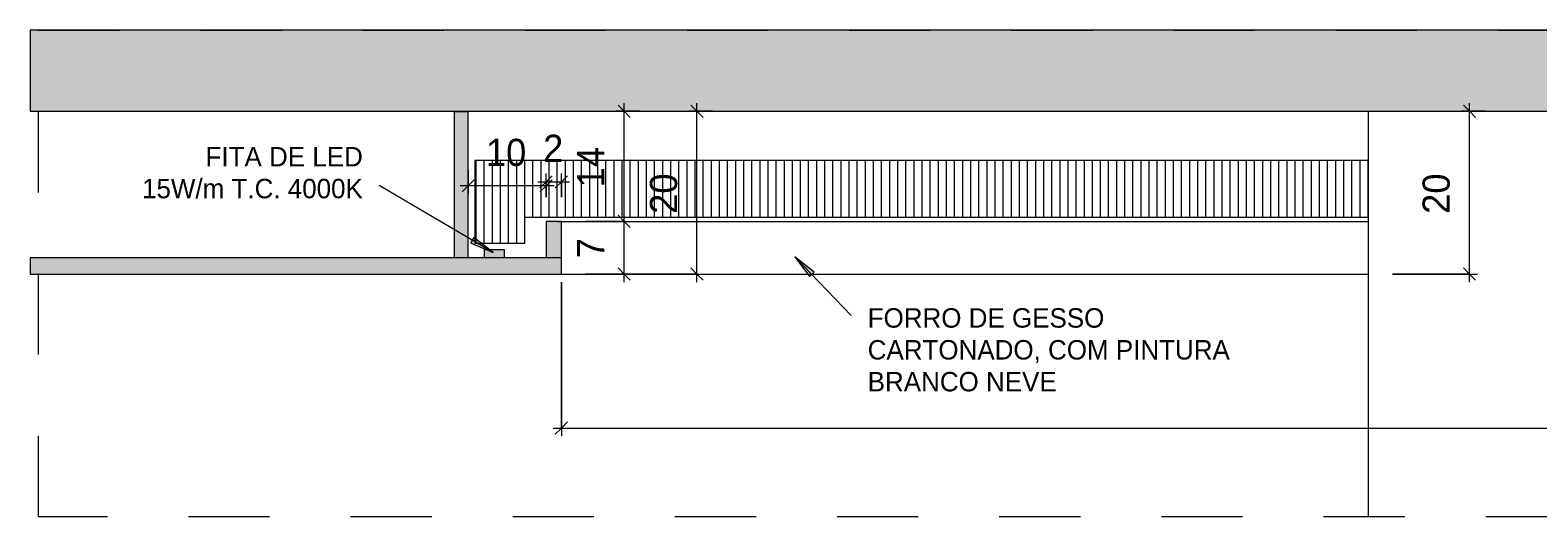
# Model space of a CAD drawing. Header units: metres. Extents: x -31 to 126, y -34 to 31.
# Tile 103 of 104: x 121.359 to 123.218, y 1.79 to 2.39. Entities that reach past the tile are written whole.
import ezdxf

# ---------------------------------------------------------------- set-up
doc = ezdxf.new("R2010")
doc.units = ezdxf.units.M
doc.linetypes.add('Projeção', pattern=[0.003969, 0.002381, -0.001587])
for name, color, linetype, lineweight in [('A-ANNO-DIMS', 211, 'Continuous', 9), ('A-ANNO-DIMS-10', 211, 'Continuous', 9), ('A-DETL', 90, 'Continuous', 18), ('A-DETL-GENF', 92, 'Continuous', 18), ('A-DETL-THIN', 151, 'Continuous', 18), ('A-FLOR-OVHD', 1, 'Projeção', 18), ('G-ANNO-TEXT', 231, 'Continuous', 9)]:
    doc.layers.add(name, color=color, linetype=linetype, lineweight=lineweight)
doc.styles.add('Century Gothic_10', font='GOTHIC.TTF', dxfattribs={"height": 0.033533})
doc.styles.add('Century Gothic_9', font='GOTHIC.TTF', dxfattribs={"height": 0.023952})
doc.dimstyles.new('_Cotas_detalhamento_3_5_mm_3', dxfattribs={"dimscale": 0.3048, "dimtxt": 0.035, "dimasz": 0.049213, "dimexe": 0.032808, "dimexo": 0.098425, "dimgap": 0.049213, "dimtad": 1, "dimdec": 0, "dimlfac": 100, "dimzin": 0, "dimdsep": 46, "dimtxsty": 'Century Gothic_10', "dimblk1": 'OBLIQUE', "dimblk2": 'OBLIQUE', "dimsah": 1, "dimcen": 0.09, "dimdle": 0.032808, "dimazin": 0, "dimtfac": 1, "dimtdec": 4, "dimtix": 1, "dimtmove": 0, "dimatfit": 3, "dimfxl": 1, "dimtvp": 1, "dimtolj": 1, "dimtzin": 0, "dimarcsym": 2})

# ---------------------------------------------------------------- blocks, each defined once
blk = doc.blocks.new('DIMBLOCK63-DET_2  SANCA DE GESSO COM PILAR')
at = {"layer": 'A-ANNO-DIMS-10', "lineweight": 18}
for p, q in [((122.0915, 2.154), (122.084, 2.1615)), ((122.0915, 2.154), (122.099, 2.1465)), ((122.0915, 2.089), (122.084, 2.0965)), ((122.0915, 2.089), (122.099, 2.0815))]:
    blk.add_line(p, q, dxfattribs=at)
at = {"layer": 'A-ANNO-DIMS-10'}
for p, q in [((122.044, 2.154), (122.1015, 2.154)), ((122.0915, 2.154), (122.044, 2.154)), ((122.0915, 2.079), (122.0915, 2.154)), ((122.044, 2.089), (122.1015, 2.089)), ((122.0915, 2.089), (122.044, 2.089))]:
    blk.add_line(p, q, dxfattribs=at)
at = {"layer": 'A-ANNO-DIMS-10', "color": 0, "insert": (122.0335, 2.1084), "char_height": 0.0335, "width": 0.031333, "attachment_point": 1, "rotation": 90, "line_spacing_factor": 0.984117, "style": 'Century Gothic_10'}
blk.add_mtext('7', dxfattribs=at)
blk = doc.blocks.new('_Oblique')
at = {"color": 0, "linetype": 'ByBlock', "lineweight": -2}
blk.add_line((-0.5, -0.5), (0.5, 0.5), dxfattribs=at)
blk = doc.blocks.new('DIMBLOCK64-DET_2  SANCA DE GESSO COM PILAR')
at = {"layer": 'A-ANNO-DIMS-10'}
for p, q in [((122.1109, 2.2897), (122.0815, 2.2897)), ((122.0915, 2.154), (122.0915, 2.2997)), ((122.0915, 2.2897), (122.1109, 2.2897)), ((122.044, 2.154), (122.1015, 2.154)), ((122.0915, 2.154), (122.044, 2.154))]:
    blk.add_line(p, q, dxfattribs=at)
at = {"layer": 'A-ANNO-DIMS-10', "lineweight": 18}
for p, q in [((122.0915, 2.2897), (122.084, 2.2972)), ((122.0915, 2.2897), (122.099, 2.2822)), ((122.0915, 2.154), (122.084, 2.1615)), ((122.0915, 2.154), (122.099, 2.1465))]:
    blk.add_line(p, q, dxfattribs=at)
at = {"layer": 'A-ANNO-DIMS-10', "color": 0, "insert": (122.0335, 2.1957), "char_height": 0.03353, "width": 0.062667, "attachment_point": 1, "rotation": 90, "line_spacing_factor": 0.984117, "style": 'Century Gothic_10'}
blk.add_mtext('14', dxfattribs=at)
blk = doc.blocks.new('DIMBLOCK65-DET_2  SANCA DE GESSO COM PILAR')
at = {"layer": 'A-ANNO-DIMS-10'}
for p, q in [((121.899, 2.2172), (121.899, 2.1878)), ((121.899, 2.1978), (121.899, 2.2172)), ((122.0051, 2.1978), (121.889, 2.1978)), ((121.9951, 2.184), (121.9951, 2.2078)), ((121.9951, 2.1978), (121.9951, 2.184))]:
    blk.add_line(p, q, dxfattribs=at)
at = {"layer": 'A-ANNO-DIMS-10', "lineweight": 18}
for p, q in [((121.899, 2.1978), (121.8915, 2.1903)), ((121.899, 2.1978), (121.9065, 2.2053)), ((121.9951, 2.1978), (121.9876, 2.1903)), ((121.9951, 2.1978), (122.0026, 2.2053))]:
    blk.add_line(p, q, dxfattribs=at)
at = {"layer": 'A-ANNO-DIMS-10', "color": 0, "insert": (121.9209, 2.2558), "char_height": 0.03353, "width": 0.062667, "attachment_point": 1, "line_spacing_factor": 0.984117, "style": 'Century Gothic_10'}
blk.add_mtext('10', dxfattribs=at)
blk = doc.blocks.new('DIMBLOCK66-DET_2  SANCA DE GESSO COM PILAR')
at = {"layer": 'A-ANNO-DIMS-10'}
for p, q in [((122.2006, 2.2897), (122.1712, 2.2897)), ((122.1812, 2.079), (122.1812, 2.2997)), ((122.1812, 2.2897), (122.2006, 2.2897)), ((122.044, 2.089), (122.1912, 2.089)), ((122.1812, 2.089), (122.044, 2.089))]:
    blk.add_line(p, q, dxfattribs=at)
at = {"layer": 'A-ANNO-DIMS-10', "lineweight": 18}
for p, q in [((122.1812, 2.2897), (122.1737, 2.2972)), ((122.1812, 2.2897), (122.1887, 2.2822)), ((122.1812, 2.089), (122.1737, 2.0965)), ((122.1812, 2.089), (122.1887, 2.0815))]:
    blk.add_line(p, q, dxfattribs=at)
at = {"layer": 'A-ANNO-DIMS-10', "color": 0, "insert": (122.1233, 2.1632), "char_height": 0.03353, "width": 0.062667, "attachment_point": 1, "rotation": 90, "line_spacing_factor": 0.984117, "style": 'Century Gothic_10'}
blk.add_mtext('20', dxfattribs=at)
blk = doc.blocks.new('DIMBLOCK67-DET_2  SANCA DE GESSO COM PILAR')
at = {"layer": 'A-ANNO-DIMS-10'}
for p, q in [((122.014, 2.079), (122.014, 1.8892)), ((122.014, 1.8992), (122.014, 2.079)), ((125.004, 2.079), (125.004, 1.8892)), ((125.004, 1.8992), (125.004, 2.079)), ((122.004, 1.8992), (125.014, 1.8992))]:
    blk.add_line(p, q, dxfattribs=at)
at = {"layer": 'A-ANNO-DIMS-10', "lineweight": 18}
for p, q in [((122.014, 1.8992), (122.0065, 1.8917)), ((122.014, 1.8992), (122.0215, 1.9067)), ((125.004, 1.8992), (124.9965, 1.8917)), ((125.004, 1.8992), (125.0115, 1.9067))]:
    blk.add_line(p, q, dxfattribs=at)
at = {"layer": 'A-ANNO-DIMS-10', "color": 0, "insert": (123.4698, 1.9572), "char_height": 0.03353, "width": 0.094, "attachment_point": 1, "line_spacing_factor": 0.984117, "style": 'Century Gothic_10'}
blk.add_mtext('299', dxfattribs=at)
blk = doc.blocks.new('DIMBLOCK68-DET_2  SANCA DE GESSO COM PILAR')
at = {"layer": 'A-ANNO-DIMS-10'}
for p, q in [((123.1534, 2.2897), (123.124, 2.2897)), ((123.134, 2.079), (123.134, 2.2997)), ((123.134, 2.2897), (123.1534, 2.2897)), ((123.039, 2.089), (123.144, 2.089)), ((123.134, 2.089), (123.039, 2.089))]:
    blk.add_line(p, q, dxfattribs=at)
at = {"layer": 'A-ANNO-DIMS-10', "lineweight": 18}
for p, q in [((123.134, 2.2897), (123.1265, 2.2972)), ((123.134, 2.2897), (123.1415, 2.2822)), ((123.134, 2.089), (123.1265, 2.0965)), ((123.134, 2.089), (123.1415, 2.0815))]:
    blk.add_line(p, q, dxfattribs=at)
at = {"layer": 'A-ANNO-DIMS-10', "color": 0, "insert": (123.0761, 2.1632), "char_height": 0.03353, "width": 0.062667, "attachment_point": 1, "rotation": 90, "line_spacing_factor": 0.984117, "style": 'Century Gothic_10'}
blk.add_mtext('20', dxfattribs=at)
blk = doc.blocks.new('DIMBLOCK70-DET_2  SANCA DE GESSO COM PILAR')
at = {"layer": 'A-ANNO-DIMS-10'}
for p, q in [((121.9951, 2.184), (121.9951, 2.2128)), ((122.014, 2.184), (122.014, 2.2128)), ((121.9851, 2.2028), (122.024, 2.2028)), ((121.9951, 2.2028), (121.9951, 2.184)), ((122.014, 2.2028), (122.014, 2.184))]:
    blk.add_line(p, q, dxfattribs=at)
at = {"layer": 'A-ANNO-DIMS-10', "lineweight": 18}
for p, q in [((121.9951, 2.2028), (121.9876, 2.1953)), ((121.9951, 2.2028), (122.0026, 2.2103)), ((122.014, 2.2028), (122.0065, 2.1953)), ((122.014, 2.2028), (122.0215, 2.2103))]:
    blk.add_line(p, q, dxfattribs=at)
at = {"layer": 'A-ANNO-DIMS-10', "color": 0, "insert": (121.9915, 2.2608), "char_height": 0.0335, "width": 0.031333, "attachment_point": 1, "line_spacing_factor": 0.984117, "style": 'Century Gothic_10'}
blk.add_mtext('2', dxfattribs=at)

msp = doc.modelspace()

# ---------------------------------------------------------------- hatches: boundary and pattern name
at = {"layer": 'A-DETL-GENF'}
for color, points in [(254, [(125.1437, 2.2897), (125.6541, 2.2897), (125.6541, 2.3897), (121.3589, 2.3897), (121.3589, 2.2897), (125.124, 2.2897)]), (1, [(121.8818, 2.089), (122.014, 2.089), (122.014, 2.109), (121.3589, 2.109), (121.3589, 2.089)]), (2, [(121.944, 2.109), (121.944, 2.119), (121.919, 2.119), (121.919, 2.109)])]:
    msp.add_hatch(color=color, dxfattribs=at).paths.add_polyline_path(points, flags=0)
h = msp.add_hatch(color=1, dxfattribs=at)
h.paths.add_polyline_path([(122.014, 2.109), (122.014, 2.154), (121.9951, 2.154), (121.9951, 2.109)], flags=0)
h.paths.add_polyline_path([(121.8818, 2.109), (121.899, 2.109), (121.899, 2.289), (121.8818, 2.289), (121.8818, 2.154)], flags=0)
h = msp.add_hatch(dxfattribs=at)
h.set_pattern_fill('FP_24', color=2, style=0, pattern_type=2)
h.set_pattern_definition([(90, (123.559, 0), (-0.01, 6e-19), [])])
h.paths.add_polyline_path([(121.944, 2.127), (121.969, 2.127), (121.969, 2.159), (123.009, 2.159), (123.009, 2.229), (121.9073, 2.229), (121.9073, 2.127), (121.919, 2.127)], flags=0)
at = {"layer": 'G-ANNO-TEXT'}
for points in [[(121.9297, 2.1156), (121.9059, 2.1342), (121.9019, 2.1274)], [(122.302, 2.1103), (122.3199, 2.086), (122.3256, 2.0914)]]:
    msp.add_hatch(color=250, dxfattribs=at).paths.add_polyline_path(points, flags=0)

# ---------------------------------------------------------------- linework, layer by layer
at = {"layer": 'A-DETL'}
for p, q in [((125.6541, 2.3897), (121.3589, 2.3897)), ((121.3589, 2.3897), (121.3589, 2.2897)), ((121.3589, 2.2897), (125.6541, 2.2897)), ((121.899, 2.289), (121.8818, 2.289)), ((121.8818, 2.289), (121.8818, 2.109)), ((121.899, 2.109), (121.899, 2.289)), ((121.9951, 2.154), (121.9951, 2.109)), ((122.014, 2.154), (121.9951, 2.154)), ((122.014, 2.109), (122.014, 2.154)), ((121.3589, 2.109), (121.3589, 2.089)), ((122.014, 2.109), (121.3589, 2.109)), ((121.944, 2.119), (121.919, 2.119)), ((121.919, 2.119), (121.919, 2.109)), ((121.944, 2.109), (121.944, 2.119)), ((122.014, 2.089), (122.014, 2.109)), ((121.3589, 2.089), (122.014, 2.089))]:
    msp.add_line(p, q, dxfattribs=at)
at = {"layer": 'A-DETL', "color": 2}
for p, q in [((123.009, 2.229), (121.9073, 2.229)), ((121.9073, 2.229), (121.9073, 2.127)), ((123.009, 2.159), (123.009, 2.229)), ((121.969, 2.127), (121.969, 2.159)), ((121.969, 2.159), (123.009, 2.159)), ((121.9073, 2.127), (121.969, 2.127))]:
    msp.add_line(p, q, dxfattribs=at)
at = {"layer": 'A-DETL-THIN'}
for p, q in [((123.009, 2.2897), (123.009, 1.7897)), ((122.009, 2.154), (123.009, 2.154)), ((122.009, 2.089), (123.009, 2.089))]:
    msp.add_line(p, q, dxfattribs=at)
at = {"layer": 'A-FLOR-OVHD'}
for p, q in [((121.369, 2.3897), (125.6541, 2.3897)), ((121.369, 1.7897), (121.369, 2.3897)), ((125.6541, 1.7897), (121.369, 1.7897))]:
    msp.add_line(p, q, dxfattribs=at)
at = {"layer": 'G-ANNO-TEXT', "color": 250}
for p, q in [((121.9297, 2.1156), (121.7895, 2.1983)), ((121.9059, 2.1342), (121.9019, 2.1274)), ((121.9019, 2.1274), (121.9297, 2.1156)), ((121.9297, 2.1156), (121.9059, 2.1342)), ((122.302, 2.1103), (122.3199, 2.086)), ((122.3256, 2.0914), (122.302, 2.1103)), ((122.302, 2.1103), (122.3715, 2.038)), ((122.3199, 2.086), (122.3256, 2.0914))]:
    msp.add_line(p, q, dxfattribs=at)

# ---------------------------------------------------------------- texts
at = {"layer": 'G-ANNO-TEXT', "color": 7, "insert": (121.7692, 2.2457), "char_height": 0.023952, "width": 0.3375, "attachment_point": 3, "line_spacing_factor": 0.984117, "style": 'Century Gothic_9', "bg_fill": 3, "box_fill_scale": 1.25, "bg_fill_color": 0, "bg_fill_transparency": 0}
msp.add_mtext('FITA DE LED\\P15W/m T.C. 4000K', dxfattribs=at)

# ---------------------------------------------------------------- dimensions: what is measured, and where the dimension line sits
at = {"layer": 'A-ANNO-DIMS'}
for base, p1, p2, override, picture, middle in [((122.0915, 2.2897), (122.014, 2.154), (122.0809, 2.2897), {"dimpost": '<>', "dimfxl": 0.151335}, 'DIMBLOCK64-DET_2  SANCA DE GESSO COM PILAR', (122.0593, 2.2218)), ((122.1812, 2.2897), (122.014, 2.089), (122.1706, 2.2897), {"dimpost": '<>', "dimfxl": 0.254624}, 'DIMBLOCK66-DET_2  SANCA DE GESSO COM PILAR', (122.1486, 2.1893)), ((123.134, 2.2897), (123.009, 2.089), (123.1234, 2.2897), {"dimpost": '<>', "dimfxl": 0.231058}, 'DIMBLOCK68-DET_2  SANCA DE GESSO COM PILAR', (123.1014, 2.1893)), ((122.0915255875, 2.1539830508), (122.0139759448, 2.0889830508), (122.0139759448, 2.1539830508), {"dimpost": '<>', "dimfxl": 0.065}, 'DIMBLOCK63-DET_2  SANCA DE GESSO COM PILAR', (122.0593375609, 2.1214830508))]:
    dim = msp.add_linear_dim(base=base, p1=p1, p2=p2, angle=90, dimstyle='_Cotas_detalhamento_3_5_mm_3', override=override, dxfattribs=at)
    dim.commit()
    dim.dimension.update_dxf_attribs({"geometry": picture, "text_midpoint": middle})
for base, p1, p2, override, picture, middle in [((121.899, 2.1978), (121.9951, 2.154), (121.899, 2.1872), {"dimpost": '<>', "dimfxl": 0.101696}, 'DIMBLOCK65-DET_2  SANCA DE GESSO COM PILAR', (121.947, 2.2304)), ((122.014, 2.2028), (121.9951, 2.154), (122.014, 2.154), {"dimpost": '<>', "dimfxl": 0.018885}, 'DIMBLOCK70-DET_2  SANCA DE GESSO COM PILAR', (122.0045, 2.235)), ((125.004, 1.8992), (122.014, 2.109), (125.004, 2.109), {"dimpost": '<>', "dimfxl": 2.99}, 'DIMBLOCK67-DET_2  SANCA DE GESSO COM PILAR', (123.509, 1.9318))]:
    dim = msp.add_linear_dim(base=base, p1=p1, p2=p2, dimstyle='_Cotas_detalhamento_3_5_mm_3', override=override, dxfattribs=at)
    dim.commit()
    dim.dimension.update_dxf_attribs({"geometry": picture, "text_midpoint": middle})

# ---------------------------------------------------------------- next in the draw order: texts
at = {"layer": 'G-ANNO-TEXT', "color": 7, "insert": (122.3918, 2.0469), "char_height": 0.023952, "width": 0.5502, "attachment_point": 1, "line_spacing_factor": 0.984117, "style": 'Century Gothic_9', "bg_fill": 3, "box_fill_scale": 1.25, "bg_fill_color": 0, "bg_fill_transparency": 0}
msp.add_mtext('FORRO DE GESSO\\PCARTONADO, COM PINTURA\\PBRANCO NEVE', dxfattribs=at)

doc.saveas('drawing.dxf')
